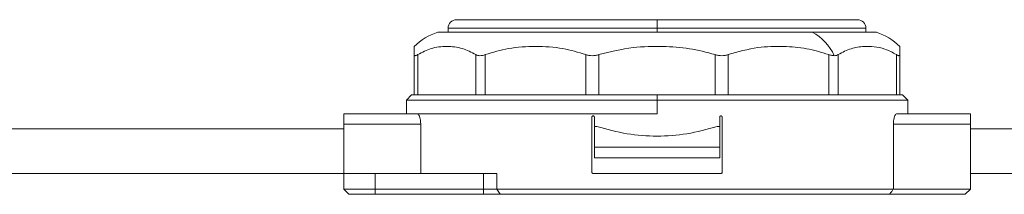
# Model space of a CAD drawing. Header units: millimetres. Extents: x -450 to 1924, y -64 to 425.
# Tile 34 of 41: x 1111 to 1205, y 158 to 175. Entities that reach past the tile are written whole.
import ezdxf

# ---------------------------------------------------------------- set-up
doc = ezdxf.new("R2010")
doc.units = ezdxf.units.MM

# ---------------------------------------------------------------- blocks, each defined once
blk = doc.blocks.new('Drawing View6')
at = {"color": 7, "linetype": 'Continuous', "lineweight": 18}
for p, q in [((129.8, 3.575), (149, 3.575)), ((149, 3.575), (168.2, 3.575)), ((149, 3.575), (149, 2.775)), ((128, 2.375), (163.849, 2.375)), ((129, 2.775), (129, 2.375)), ((129, 2.775), (149, 2.775)), ((149, 2.375), (149, 2.775)), ((149, 2.775), (169, 2.775)), ((163.849, 2.375), (170, 2.375)), ((169, 2.375), (169, 2.775)), ((125.75, -3.625), (125.75, 0.243)), ((126.085, -3.625), (126.085, 0.243)), ((131.645, -3.625), (131.645, 0.243)), ((132.56, -3.625), (132.56, 0.243)), ((142.19, -3.625), (142.19, 0.243)), ((143.44, -3.625), (143.44, 0.243)), ((154.56, -3.625), (154.56, 0.243)), ((155.81, -3.625), (155.81, 0.243)), ((165.44, -3.625), (165.44, 0.243)), ((166.355, -3.625), (166.355, 0.243)), ((171.915, -3.625), (171.915, 0.243)), ((172.25, -3.625), (172.25, 0.243)), ((125.5, -3.625), (125, -4.125)), ((125.5, -3.625), (125.75, -3.625)), ((126.085, -3.625), (125.75, -3.625)), ((127.156, -3.625), (126.085, -3.625)), ((127.156, -3.625), (130.574, -3.625)), ((131.645, -3.625), (130.574, -3.625)), ((132.56, -3.625), (131.645, -3.625)), ((134.414, -3.625), (132.56, -3.625)), ((134.414, -3.625), (140.336, -3.625)), ((142.19, -3.625), (140.336, -3.625)), ((143.44, -3.625), (142.19, -3.625)), ((145.581, -3.625), (143.44, -3.625)), ((145.581, -3.625), (149, -3.625)), ((152.419, -3.625), (149, -3.625)), ((149, -3.625), (149, -4.125)), ((154.56, -3.625), (152.419, -3.625)), ((155.81, -3.625), (154.56, -3.625)), ((157.664, -3.625), (155.81, -3.625)), ((163.586, -3.625), (157.664, -3.625)), ((165.44, -3.625), (163.586, -3.625)), ((166.355, -3.625), (165.44, -3.625)), ((167.426, -3.625), (166.355, -3.625)), ((170.844, -3.625), (167.426, -3.625)), ((171.915, -3.625), (170.844, -3.625)), ((172.25, -3.625), (171.915, -3.625)), ((172.5, -3.625), (172.25, -3.625)), ((173, -4.125), (172.5, -3.625)), ((125, -4.125), (125, -5.425)), ((125, -4.125), (149, -4.125)), ((149, -5.425), (149, -4.125)), ((149, -4.125), (173, -4.125)), ((173, -5.425), (173, -4.125)), ((119, -5.425), (126.044, -5.425)), ((119, -5.425), (119, -6.425)), ((126.044, -5.425), (149, -5.425)), ((171.956, -5.425), (179, -5.425)), ((179, -5.425), (179, -6.425)), ((119, -6.425), (126.373, -6.425)), ((119, -6.425), (119, -11.125)), ((126.373, -11.125), (126.373, -6.425)), ((142.75, -11), (142.75, -5.75)), ((143, -5.75), (143, -6.625)), ((155, -5.75), (155, -6.625)), ((155.25, -11), (155.25, -5.75)), ((171.627, -12.625), (171.627, -6.425)), ((171.627, -6.425), (179, -6.425)), ((179, -6.425), (179, -12.625)), ((48.888, -6.875), (119, -6.875)), ((143, -8.625), (143, -6.625)), ((143, -6.625), (143.246, -6.625)), ((154.754, -6.625), (155, -6.625)), ((155, -6.625), (155, -8.625)), ((179, -6.875), (319, -6.875)), ((155, -8.625), (143, -8.625)), ((143, -9.625), (143, -8.625)), ((155, -9.625), (155, -8.625)), ((155, -9.625), (143, -9.625)), ((48.888, -11.125), (119, -11.125)), ((119, -12.625), (119, -11.125)), ((119, -11.125), (122, -11.125)), ((122, -12.625), (122, -11.125)), ((132.387, -11.125), (122, -11.125)), ((132.387, -12.625), (132.387, -11.125)), ((132.387, -11.125), (133.665, -11.125)), ((133.665, -12.625), (133.665, -11.125)), ((142.875, -11.125), (155.125, -11.125)), ((179, -11.125), (319, -11.125)), ((119.5, -13.125), (119, -12.625)), ((122, -12.625), (119, -12.625)), ((122, -13.125), (119.5, -13.125)), ((122, -13.125), (122, -12.625)), ((132.387, -12.625), (122, -12.625)), ((132.387, -13.125), (122, -13.125)), ((132.387, -13.125), (132.387, -12.625)), ((133.665, -12.625), (132.387, -12.625)), ((133.984, -13.125), (132.387, -13.125)), ((171.627, -12.625), (133.665, -12.625)), ((133.984, -13.125), (133.665, -12.625)), ((171.271, -13.125), (133.984, -13.125)), ((171.271, -13.125), (178.5, -13.125)), ((171.627, -12.625), (179, -12.625)), ((178.5, -13.125), (179, -12.625))]:
    blk.add_line(p, q, dxfattribs=at)
for centre, radius, start, end in [((129.8, 2.775), 0.8, 90, 180), ((168.2, 2.775), 0.8, 0, 90), ((129.731, -3.03), 5.675, 107.75767, 134.55969), ((161.818, -1.648), 4.507, 23.26003, 63.20287), ((168.269, -3.03), 5.675, 45.47661, 72.24233)]:
    blk.add_arc(centre, radius, start, end, dxfattribs=at)
for points, knots in [([(125.75, 0.243), (125.75, 0.465), (125.75, 0.941), (125.75, 0.989), (125.75, 1.015)], [0, 0, 0, 0, 0.4659702, 1, 1, 1, 1]), ([(131.645, 0.243), (131.221, 0.462), (130.311, 0.931), (128.866, 1.059), (127.42, 0.932), (126.509, 0.462), (126.085, 0.243)], [0, 0, 0, 0, 0.2325957, 0.4998156, 0.7671541, 1, 1, 1, 1]), ([(142.19, 0.243), (141.457, 0.461), (139.882, 0.931), (137.38, 1.059), (134.875, 0.932), (133.296, 0.462), (132.56, 0.243)], [0, 0, 0, 0, 0.23226, 0.499389, 0.766825, 1, 1, 1, 1]), ([(154.56, 0.243), (153.744, 0.456), (152.108, 0.883), (149.467, 1.046), (146.543, 0.995), (144.529, 0.507), (143.44, 0.243)], [0, 0, 0, 0, 0.224094, 0.44961, 0.702572, 1, 1, 1, 1]), ([(165.44, 0.243), (164.735, 0.456), (163.32, 0.882), (161.036, 1.046), (158.502, 0.996), (156.755, 0.507), (155.81, 0.243)], [0, 0, 0, 0, 0.2237408, 0.4487787, 0.7017752, 1, 1, 1, 1]), ([(171.915, 0.243), (171.553, 0.437), (170.852, 0.812), (169.816, 1.002), (168.732, 1.032), (167.576, 0.88), (166.761, 0.455), (166.355, 0.243)], [0, 0, 0, 0, 0.199065, 0.386215, 0.551993, 0.777039, 1, 1, 1, 1]), ([(172.25, 1.015), (172.25, 1.015), (172.25, 1.081), (172.25, 0.907), (172.25, 0.454), (172.25, 0.243)], [0, 0, 0, 0, 0.0007682, 0.5351066, 1, 1, 1, 1]), ([(125.75, 0.243), (125.754, 0.211), (125.762, 0.149), (125.83, 0.123), (125.935, 0.151), (126.034, 0.212), (126.085, 0.243)], [0, 0, 0, 0, 0.2582, 0.505931, 0.747203, 1, 1, 1, 1]), ([(131.645, 0.243), (131.704, 0.211), (131.819, 0.149), (132.041, 0.123), (132.289, 0.151), (132.468, 0.212), (132.56, 0.243)], [0, 0, 0, 0, 0.258213, 0.505601, 0.747215, 1, 1, 1, 1]), ([(142.19, 0.243), (142.286, 0.212), (142.475, 0.15), (142.79, 0.123), (143.116, 0.15), (143.33, 0.211), (143.44, 0.243)], [0, 0, 0, 0, 0.254496, 0.498106, 0.743497, 1, 1, 1, 1]), ([(154.56, 0.243), (154.669, 0.212), (154.882, 0.15), (155.207, 0.123), (155.523, 0.15), (155.713, 0.211), (155.81, 0.243)], [0, 0, 0, 0, 0.254496, 0.498106, 0.743497, 1, 1, 1, 1]), ([(165.44, 0.243), (165.546, 0.207), (165.728, 0.145), (165.89, 0.136), (165.958, 0.132)], [0, 0, 0, 0, 0.58, 1, 1, 1, 1]), ([(165.958, 0.132), (166.04, 0.138), (166.191, 0.15), (166.303, 0.214), (166.355, 0.243)], [0, 0, 0, 0, 0.538734, 1, 1, 1, 1]), ([(171.915, 0.243), (171.966, 0.212), (172.066, 0.15), (172.171, 0.123), (172.238, 0.15), (172.246, 0.211), (172.25, 0.243)], [0, 0, 0, 0, 0.254496, 0.498106, 0.743497, 1, 1, 1, 1]), ([(126.044, -5.425), (126.08, -5.437), (126.152, -5.461), (126.255, -5.648), (126.332, -5.919), (126.368, -6.198), (126.372, -6.369), (126.373, -6.425)], [0, 0, 0, 0, 0.228247, 0.456596, 0.681094, 0.894613, 1, 1, 1, 1]), ([(142.75, -5.75), (142.751, -5.736), (142.754, -5.709), (142.774, -5.672), (142.805, -5.644), (142.84, -5.628), (142.864, -5.626), (142.875, -5.625)], [0, 0, 0, 0, 0.20561, 0.411108, 0.619746, 0.835211, 1, 1, 1, 1]), ([(142.875, -5.625), (142.889, -5.626), (142.918, -5.629), (142.957, -5.652), (142.985, -5.685), (142.998, -5.72), (143, -5.742), (143, -5.75)], [0, 0, 0, 0, 0.223911, 0.44795, 0.668174, 0.881369, 1, 1, 1, 1]), ([(155, -5.75), (155.001, -5.736), (155.004, -5.709), (155.024, -5.672), (155.055, -5.644), (155.09, -5.628), (155.114, -5.626), (155.125, -5.625)], [0, 0, 0, 0, 0.206107, 0.412115, 0.620953, 0.836119, 1, 1, 1, 1]), ([(155.125, -5.625), (155.139, -5.626), (155.168, -5.629), (155.207, -5.652), (155.235, -5.685), (155.248, -5.72), (155.25, -5.742), (155.25, -5.75)], [0, 0, 0, 0, 0.224175, 0.448466, 0.669162, 0.882538, 1, 1, 1, 1]), ([(171.627, -6.425), (171.631, -6.317), (171.638, -6.102), (171.694, -5.813), (171.774, -5.586), (171.866, -5.448), (171.929, -5.432), (171.956, -5.425)], [0, 0, 0, 0, 0.2006866, 0.4011819, 0.6069653, 0.823727, 1, 1, 1, 1]), ([(143.246, -6.625), (144.202, -6.894), (146.064, -7.418), (149, -7.626), (151.936, -7.418), (153.798, -6.894), (154.754, -6.625)], [0, 0, 0, 0, 0.256875, 0.5, 0.743125, 1, 1, 1, 1]), ([(142.875, -11.125), (142.861, -11.124), (142.832, -11.121), (142.793, -11.098), (142.765, -11.065), (142.752, -11.03), (142.75, -11.008), (142.75, -11)], [0, 0, 0, 0, 0.2241751, 0.4484664, 0.6691617, 0.8825379, 1, 1, 1, 1]), ([(155.25, -11), (155.249, -11.014), (155.246, -11.041), (155.226, -11.078), (155.195, -11.106), (155.16, -11.122), (155.136, -11.124), (155.125, -11.125)], [0, 0, 0, 0, 0.20561, 0.411108, 0.619746, 0.835211, 1, 1, 1, 1]), ([(171.271, -13.125), (171.338, -13.032), (171.457, -12.866), (171.575, -12.699), (171.627, -12.625)], [0, 0, 0, 0, 0.557804, 1, 1, 1, 1])]:
    blk.add_open_spline(points, degree=3, knots=knots, dxfattribs=at)

msp = doc.modelspace()

# ---------------------------------------------------------------- block references
at = {"color": 7, "linetype": 'Continuous', "lineweight": 18}
msp.add_blockref('Drawing View6', (1022.644, 171.483), dxfattribs=at)

doc.saveas('drawing.dxf')
